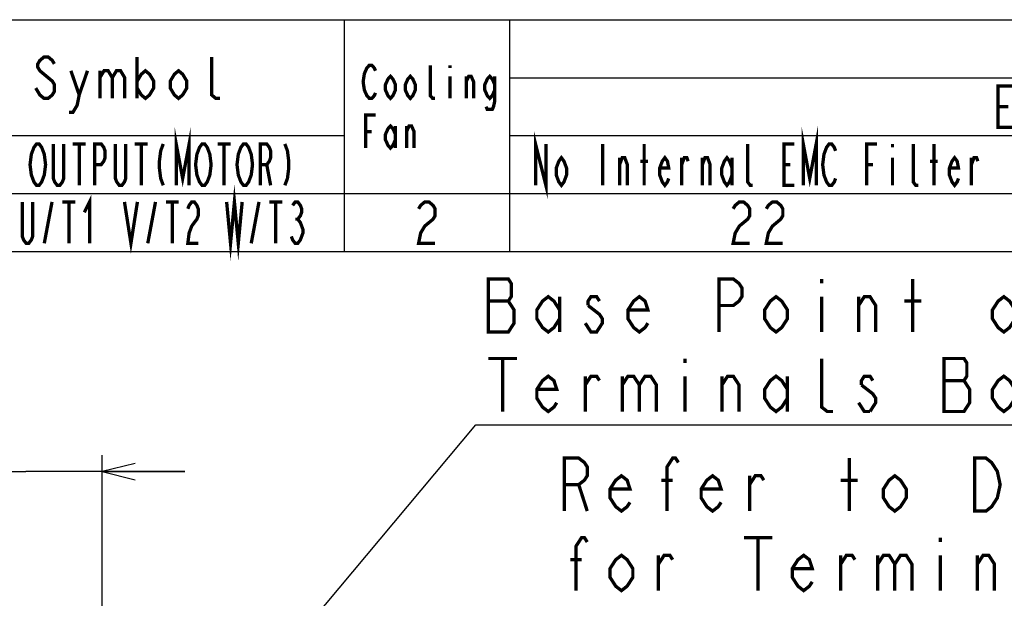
# Model space of a CAD drawing. Extents: x 28 to 410, y 33 to 287.
# Tile 61 of 63: x 290 to 350, y 252 to 287. Entities that reach past the tile are written whole.
import ezdxf

# ---------------------------------------------------------------- set-up
doc = ezdxf.new("R2010")
doc.units = 0
doc.header["$LTSCALE"] = 23.1
doc.layers.get('0').update_dxf_attribs({"linetype": 'CONTINUOUS'})
doc.layers.add('ALL_DIM', color=7, linetype='CONTINUOUS')
doc.layers.add('ALL_NOTE', color=7, linetype='CONTINUOUS')
doc.dimstyles.get("Standard").update_dxf_attribs({"dimtxt": 2.5, "dimasz": 2.5, "dimexe": 1.25, "dimexo": 0.625, "dimtad": 1, "dimcen": 2.5, "dimazin": 3, "dimtfac": 1, "dimtmove": 0, "dimatfit": 3})

# ---------------------------------------------------------------- blocks, each defined once
blk = doc.blocks.new('_OPEN')
at = {"color": 0, "linetype": 'BYBLOCK'}
for p, q in [((0, 0), (-1, 0.25)), ((-1, -0.25), (0, 0)), ((-1, 0), (0, 0))]:
    blk.add_line(p, q, dxfattribs=at)
blk = doc.blocks.new('*D14')
at = {"layer": 'ALL_DIM', "color": 2, "linetype": 'CONTINUOUS'}
for p, q in [((286.183, 169.778), (286.183, 260.716)), ((295.383, 239.057), (295.383, 260.716)), ((286.183, 259.716), (273.17, 259.716)), ((273.17, 259.716), (290.783, 259.716)), ((300.383, 259.716), (290.783, 259.716)), ((295.383, 259.716), (300.383, 259.716))]:
    blk.add_line(p, q, dxfattribs=at)
at = {"layer": 'ALL_DIM', "color": 2, "linetype": 'CONTINUOUS', "xscale": 2, "yscale": 2, "zscale": 2}
blk.add_blockref('_OPEN', (286.183, 259.716), dxfattribs=at)
at = {"layer": 'ALL_DIM', "color": 2, "linetype": 'CONTINUOUS', "xscale": 2, "yscale": 2, "zscale": 2, "rotation": 180}
blk.add_blockref('_OPEN', (295.383, 259.716), dxfattribs=at)

msp = doc.modelspace()

# ---------------------------------------------------------------- linework, layer by layer
at = {"color": 2, "linetype": 'CONTINUOUS'}
for p, q in [((170, 287), (410, 287)), ((310, 287), (310, 273)), ((320, 287), (320, 273)), ((320, 283.5), (410, 283.5)), ((222, 280), (310, 280)), ((320, 280), (410, 280)), ((170, 276.5), (410, 276.5)), ((170, 273), (410, 273))]:
    msp.add_line(p, q, dxfattribs=at)
at = {"layer": 'ALL_NOTE', "color": 2, "linetype": 'CONTINUOUS'}
for p, q in [((295.383, 235.611), (317.952, 262.547)), ((317.952, 262.547), (318.202, 262.547)), ((318.202, 262.547), (359.482, 262.547))]:
    msp.add_line(p, q, dxfattribs=at)
at = {"layer": 'ALL_NOTE', "color": 2, "linetype": 'CONTINUOUS', "const_width": 0.2}
for points in [[(292.5, 284.333), (292.375, 284.542), (292.125, 284.75), (291.875, 284.75), (291.625, 284.542), (291.5, 284.333), (291.5, 284.125), (291.625, 283.917), (291.875, 283.708), (292.125, 283.5), (292.375, 283.292), (292.5, 283.083), (292.5, 282.667), (292.375, 282.458), (292.125, 282.25), (291.875, 282.25), (291.625, 282.458), (291.5, 282.667), (291.375, 282.875)], [(297.5, 284.75), (297.5, 282.25)], [(302.5, 282.25), (302.25, 282.25), (302, 282.458), (302, 284.75)], [(311.9, 282.583), (311.825, 282.417), (311.675, 282.25), (311.525, 282.25), (311.375, 282.417), (311.3, 282.583), (311.225, 282.75), (311.15, 283.25), (311.225, 283.75), (311.3, 283.917), (311.375, 284.083), (311.525, 284.25), (311.675, 284.25), (311.825, 284.083), (311.9, 283.917)], [(315.5, 282.25), (315.35, 282.25), (315.2, 282.417), (315.2, 284.25)], [(316.4, 284.25), (316.4, 284.083)], [(293.5, 283.917), (294, 282.458), (293.875, 281.833), (293.625, 281.417), (293.375, 281.417)], [(294, 282.458), (294.5, 283.917)], [(295.25, 283.917), (295.25, 282.25)], [(295.25, 283.5), (295.5, 283.917), (295.75, 283.917), (296, 283.5), (296, 282.25)], [(296, 283.5), (296.25, 283.917), (296.5, 283.917), (296.75, 283.5), (296.75, 282.25)], [(297.5, 283.292), (297.75, 283.708), (298, 283.917), (298.25, 283.708), (298.5, 283.292), (298.5, 282.875), (298.25, 282.458), (298, 282.25), (297.75, 282.458), (297.5, 282.875)], [(300.5, 282.875), (300.25, 282.458), (300, 282.25), (299.75, 282.458), (299.5, 282.875), (299.5, 283.292), (299.75, 283.708), (300, 283.917), (300.25, 283.708), (300.5, 283.292), (300.5, 282.875)], [(313.1, 282.75), (312.95, 282.417), (312.8, 282.25), (312.65, 282.417), (312.5, 282.75), (312.5, 283.083), (312.65, 283.417), (312.8, 283.583), (312.95, 283.417), (313.1, 283.083), (313.1, 282.75)], [(314.3, 282.75), (314.15, 282.417), (314, 282.25), (313.85, 282.417), (313.7, 282.75), (313.7, 283.083), (313.85, 283.417), (314, 283.583), (314.15, 283.417), (314.3, 283.083), (314.3, 282.75)], [(316.4, 283.583), (316.4, 282.25)], [(317.375, 282.25), (317.375, 283.583)], [(317.375, 283.25), (317.525, 283.583), (317.675, 283.583), (317.825, 283.25), (317.825, 282.25)], [(319.1, 282.75), (318.95, 282.417), (318.8, 282.25), (318.65, 282.417), (318.5, 282.75), (318.5, 283.083), (318.65, 283.417), (318.8, 283.583), (318.95, 283.417), (319.1, 283.083)], [(319.1, 283.583), (319.1, 282.083), (319.025, 281.75), (318.95, 281.583), (318.65, 281.583), (318.575, 281.75)], [(350.5, 280.5), (349.5, 280.5), (349.5, 283), (350.5, 283)], [(311.3, 279.25), (311.3, 281.25), (311.9, 281.25)], [(349.5, 281.75), (350.125, 281.75)], [(313.1, 279.75), (312.95, 279.417), (312.8, 279.25), (312.65, 279.417), (312.5, 279.75), (312.5, 280.083), (312.65, 280.417), (312.8, 280.583), (312.95, 280.417), (313.1, 280.083)], [(299.859, 277), (299.859, 279.5), (300.25, 277.417), (300.641, 279.5), (300.641, 277)], [(311.3, 280.25), (311.675, 280.25)], [(313.1, 280.583), (313.1, 279.25)], [(313.775, 279.25), (313.775, 280.583)], [(313.775, 280.25), (313.925, 280.583), (314.075, 280.583), (314.225, 280.25), (314.225, 279.25)], [(321.562, 277), (321.562, 279.5), (322.188, 277), (322.188, 279.5)], [(337.734, 277), (337.734, 279.5), (338.125, 277.417), (338.516, 279.5), (338.516, 277)], [(291.813, 277.417), (291.734, 277.208), (291.578, 277), (291.422, 277), (291.266, 277.208), (291.188, 277.417), (291.109, 277.625), (291.031, 278.25), (291.109, 278.875), (291.188, 279.083), (291.266, 279.292), (291.422, 279.5), (291.578, 279.5), (291.734, 279.292), (291.813, 279.083), (291.891, 278.875), (291.969, 278.25), (291.891, 277.625), (291.813, 277.417)], [(293.063, 279.5), (293.063, 277.417), (292.984, 277.208), (292.828, 277), (292.672, 277), (292.516, 277.208), (292.438, 277.417), (292.438, 279.5)], [(293.609, 279.5), (294.391, 279.5)], [(294, 279.5), (294, 277)], [(294.937, 277), (294.937, 279.5), (295.328, 279.5), (295.484, 279.292), (295.562, 279.083), (295.562, 278.667), (295.484, 278.458), (295.328, 278.25), (294.937, 278.25)], [(296.812, 279.5), (296.812, 277.417), (296.734, 277.208), (296.578, 277), (296.422, 277), (296.266, 277.208), (296.187, 277.417), (296.187, 279.5)], [(297.359, 279.5), (298.141, 279.5)], [(297.75, 279.5), (297.75, 277)], [(299.078, 279.5), (298.922, 279.083), (298.844, 278.458), (298.844, 278.042), (298.922, 277.417), (299.078, 277)], [(301.813, 277.417), (301.734, 277.208), (301.578, 277), (301.422, 277), (301.266, 277.208), (301.188, 277.417), (301.109, 277.625), (301.031, 278.25), (301.109, 278.875), (301.188, 279.083), (301.266, 279.292), (301.422, 279.5), (301.578, 279.5), (301.734, 279.292), (301.813, 279.083), (301.891, 278.875), (301.969, 278.25), (301.891, 277.625), (301.813, 277.417)], [(302.359, 279.5), (303.141, 279.5)], [(302.75, 279.5), (302.75, 277)], [(304.313, 277.417), (304.234, 277.208), (304.078, 277), (303.922, 277), (303.766, 277.208), (303.688, 277.417), (303.609, 277.625), (303.531, 278.25), (303.609, 278.875), (303.688, 279.083), (303.766, 279.292), (303.922, 279.5), (304.078, 279.5), (304.234, 279.292), (304.313, 279.083), (304.391, 278.875), (304.469, 278.25), (304.391, 277.625), (304.313, 277.417)], [(304.938, 277), (304.938, 279.5), (305.328, 279.5), (305.484, 279.292), (305.563, 279.083), (305.563, 278.667), (305.484, 278.458), (305.328, 278.25), (304.938, 278.25)], [(306.422, 279.5), (306.578, 279.083), (306.656, 278.458), (306.656, 278.042), (306.578, 277.417), (306.422, 277)], [(325.625, 279.5), (325.625, 277)], [(328.125, 277), (328.125, 279.5)], [(334.688, 277), (334.531, 277), (334.375, 277.208), (334.375, 279.5)], [(337.188, 277), (336.563, 277), (336.563, 279.5), (337.188, 279.5)], [(339.688, 277.417), (339.609, 277.208), (339.453, 277), (339.297, 277), (339.141, 277.208), (339.063, 277.417), (338.984, 277.625), (338.906, 278.25), (338.984, 278.875), (339.063, 279.083), (339.141, 279.292), (339.297, 279.5), (339.453, 279.5), (339.609, 279.292), (339.688, 279.083)], [(341.562, 277), (341.562, 279.5), (342.187, 279.5)], [(343.125, 279.5), (343.125, 279.292)], [(344.687, 277), (344.531, 277), (344.375, 277.208), (344.375, 279.5)], [(345.625, 277), (345.625, 279.5)], [(305.328, 278.25), (305.563, 277)], [(323.438, 277.625), (323.281, 277.208), (323.125, 277), (322.969, 277.208), (322.813, 277.625), (322.813, 278.042), (322.969, 278.458), (323.125, 278.667), (323.281, 278.458), (323.438, 278.042), (323.438, 277.625)], [(326.641, 277), (326.641, 278.667)], [(326.641, 278.25), (326.797, 278.667), (326.953, 278.667), (327.109, 278.25), (327.109, 277)], [(327.891, 278.458), (328.359, 278.458)], [(329.609, 277.417), (329.531, 277.208), (329.375, 277), (329.219, 277.208), (329.062, 277.625), (329.062, 278.042), (329.219, 278.458), (329.375, 278.667), (329.531, 278.458), (329.609, 278.042), (329.062, 278.042)], [(330.391, 277), (330.391, 278.667)], [(330.391, 278.25), (330.547, 278.667), (330.703, 278.667), (330.781, 278.458)], [(331.641, 277), (331.641, 278.667)], [(331.641, 278.25), (331.797, 278.667), (331.953, 278.667), (332.109, 278.25), (332.109, 277)], [(333.437, 277.625), (333.281, 277.208), (333.125, 277), (332.969, 277.208), (332.812, 277.625), (332.812, 278.042), (332.969, 278.458), (333.125, 278.667), (333.281, 278.458), (333.437, 278.042)], [(333.437, 278.667), (333.437, 277)], [(336.563, 278.25), (336.953, 278.25)], [(341.562, 278.25), (341.953, 278.25)], [(343.125, 278.667), (343.125, 277)], [(345.391, 278.458), (345.859, 278.458)], [(347.109, 277.417), (347.031, 277.208), (346.875, 277), (346.719, 277.208), (346.562, 277.625), (346.562, 278.042), (346.719, 278.458), (346.875, 278.667), (347.031, 278.458), (347.109, 278.042), (346.562, 278.042)], [(347.891, 277), (347.891, 278.667)], [(347.891, 278.25), (348.047, 278.667), (348.203, 278.667), (348.281, 278.458)], [(302.906, 276), (303.141, 273.5), (303.375, 276), (303.609, 273.5), (303.844, 276)], [(291.188, 276), (291.188, 273.917), (291.109, 273.708), (290.953, 273.5), (290.797, 273.5), (290.641, 273.708), (290.563, 273.917), (290.563, 276)], [(291.891, 273.5), (292.359, 276)], [(292.984, 276), (293.766, 276)], [(293.375, 276), (293.375, 273.5)], [(294.312, 275.375), (294.625, 276), (294.625, 273.5)], [(296.734, 276), (297.125, 273.5), (297.516, 276)], [(298.141, 273.5), (298.609, 276)], [(299.234, 276), (300.016, 276)], [(299.625, 276), (299.625, 273.5)], [(300.562, 275.583), (300.641, 275.792), (300.797, 276), (300.953, 276), (301.109, 275.792), (301.188, 275.583), (301.188, 275.167), (301.109, 274.958), (300.953, 274.75), (300.797, 274.542), (300.641, 274.125), (300.562, 273.5), (301.188, 273.5)], [(304.391, 273.5), (304.859, 276)], [(305.484, 276), (306.266, 276)], [(305.875, 276), (305.875, 273.5)], [(306.891, 275.792), (307.047, 276), (307.203, 276), (307.359, 275.792), (307.437, 275.583), (307.437, 275.375), (307.359, 275.167), (307.203, 274.958), (307.359, 274.75), (307.437, 274.542), (307.516, 274.333), (307.516, 274.125), (307.437, 273.917), (307.359, 273.708), (307.203, 273.5), (307.047, 273.5), (306.891, 273.708), (306.813, 273.917)], [(314.5, 275.583), (314.625, 275.792), (314.875, 276), (315.125, 276), (315.375, 275.792), (315.5, 275.583), (315.5, 275.167), (315.375, 274.958), (315.125, 274.75), (314.875, 274.542), (314.625, 274.125), (314.5, 273.5), (315.5, 273.5)], [(333.5, 275.583), (333.625, 275.792), (333.875, 276), (334.125, 276), (334.375, 275.792), (334.5, 275.583), (334.5, 275.167), (334.375, 274.958), (334.125, 274.75), (333.875, 274.542), (333.625, 274.125), (333.5, 273.5), (334.5, 273.5)], [(335.5, 275.583), (335.625, 275.792), (335.875, 276), (336.125, 276), (336.375, 275.792), (336.5, 275.583), (336.5, 275.167), (336.375, 274.958), (336.125, 274.75), (335.875, 274.542), (335.625, 274.125), (335.5, 273.5), (336.5, 273.5)], [(307.047, 274.958), (307.203, 274.958)], [(318.718, 271.347), (318.718, 268.147), (319.922, 268.147), (320.094, 268.413), (320.266, 268.68), (320.266, 269.48), (320.094, 269.747), (319.922, 270.013), (320.094, 270.28), (320.094, 271.08), (319.922, 271.347), (318.718, 271.347)], [(332.65, 268.147), (332.65, 271.347), (333.51, 271.347), (333.854, 271.08), (334.026, 270.813), (334.026, 270.28), (333.854, 270.013), (333.51, 269.747), (332.65, 269.747)], [(338.842, 271.347), (338.842, 271.08)], [(344.346, 268.147), (344.346, 271.347)], [(318.718, 270.013), (319.922, 270.013)], [(323.018, 268.947), (322.674, 268.413), (322.33, 268.147), (321.986, 268.413), (321.642, 268.947), (321.642, 269.48), (321.986, 270.013), (322.33, 270.28), (322.674, 270.013), (323.018, 269.48)], [(323.018, 270.28), (323.018, 268.147)], [(325.426, 270.013), (325.254, 270.28), (324.91, 270.28), (324.738, 270.013), (324.738, 269.747)], [(328.35, 268.68), (328.178, 268.413), (327.834, 268.147), (327.49, 268.413), (327.146, 268.947), (327.146, 269.48), (327.49, 270.013), (327.834, 270.28), (328.178, 270.013), (328.35, 269.48), (327.146, 269.48)], [(336.778, 268.947), (336.434, 268.413), (336.09, 268.147), (335.746, 268.413), (335.402, 268.947), (335.402, 269.48), (335.746, 270.013), (336.09, 270.28), (336.434, 270.013), (336.778, 269.48), (336.778, 268.947)], [(338.842, 270.28), (338.842, 268.147)], [(341.078, 269.747), (341.422, 270.28), (341.766, 270.28), (342.11, 269.747), (342.11, 268.147)], [(341.078, 268.147), (341.078, 270.28)], [(343.83, 270.013), (344.862, 270.013)], [(350.538, 268.947), (350.194, 268.413), (349.85, 268.147), (349.506, 268.413), (349.162, 268.947), (349.162, 269.48), (349.506, 270.013), (349.85, 270.28), (350.194, 270.013), (350.538, 269.48), (350.538, 268.947)], [(324.738, 269.747), (325.426, 269.213), (325.598, 268.947), (325.598, 268.68), (325.426, 268.413), (325.254, 268.147), (324.91, 268.147), (324.738, 268.413), (324.566, 268.68)], [(318.718, 266.547), (320.438, 266.547)], [(319.578, 266.547), (319.578, 263.347)], [(330.586, 266.547), (330.586, 266.28)], [(339.53, 263.347), (339.186, 263.347), (338.842, 263.613), (338.842, 266.547)], [(346.238, 266.547), (346.238, 263.347), (347.442, 263.347), (347.614, 263.613), (347.786, 263.88), (347.786, 264.68), (347.614, 264.947), (347.442, 265.213), (347.614, 265.48), (347.614, 266.28), (347.442, 266.547), (346.238, 266.547)], [(322.846, 263.88), (322.674, 263.613), (322.33, 263.347), (321.986, 263.613), (321.642, 264.147), (321.642, 264.68), (321.986, 265.213), (322.33, 265.48), (322.674, 265.213), (322.846, 264.68), (321.642, 264.68)], [(324.566, 264.947), (324.91, 265.48), (325.254, 265.48), (325.426, 265.213)], [(324.566, 263.347), (324.566, 265.48)], [(326.802, 264.947), (327.146, 265.48), (327.49, 265.48), (327.834, 264.947), (327.834, 263.347)], [(326.802, 265.48), (326.802, 263.347)], [(327.834, 264.947), (328.178, 265.48), (328.522, 265.48), (328.866, 264.947), (328.866, 263.347)], [(330.586, 265.48), (330.586, 263.347)], [(332.822, 264.947), (333.166, 265.48), (333.51, 265.48), (333.854, 264.947), (333.854, 263.347)], [(332.822, 263.347), (332.822, 265.48)], [(336.778, 264.147), (336.434, 263.613), (336.09, 263.347), (335.746, 263.613), (335.402, 264.147), (335.402, 264.68), (335.746, 265.213), (336.09, 265.48), (336.434, 265.213), (336.778, 264.68)], [(336.778, 265.48), (336.778, 263.347)], [(341.938, 265.213), (341.766, 265.48), (341.422, 265.48), (341.25, 265.213), (341.25, 264.947)], [(346.238, 265.213), (347.442, 265.213)], [(350.538, 264.147), (350.194, 263.613), (349.85, 263.347), (349.506, 263.613), (349.162, 264.147), (349.162, 264.68), (349.506, 265.213), (349.85, 265.48), (350.194, 265.213), (350.538, 264.68), (350.538, 264.147)], [(341.25, 264.947), (341.938, 264.413), (342.11, 264.147), (342.11, 263.88), (341.766, 263.347)], [(341.766, 263.347), (341.422, 263.347), (341.25, 263.613), (341.078, 263.88)], [(323.312, 257.334), (323.312, 260.534), (324.172, 260.534), (324.516, 260.267), (324.688, 260.001), (324.688, 259.467), (324.516, 259.201), (324.172, 258.934), (323.312, 258.934)], [(329.504, 257.334), (329.504, 260.001), (329.848, 260.534), (330.02, 260.534), (330.192, 260.267)], [(340.512, 257.334), (340.512, 260.534)], [(348.08, 260.534), (348.768, 260.534), (349.112, 260.267), (349.284, 260.001), (349.456, 259.734), (349.628, 258.934), (349.456, 258.134), (349.284, 257.867), (349.112, 257.601), (348.768, 257.334), (348.08, 257.334), (348.08, 260.534)], [(327.268, 257.867), (327.096, 257.601), (326.752, 257.334), (326.408, 257.601), (326.064, 258.134), (326.064, 258.667), (326.408, 259.201), (326.752, 259.467), (327.096, 259.201), (327.268, 258.667), (326.064, 258.667)], [(329.16, 259.201), (329.848, 259.201)], [(332.772, 257.867), (332.6, 257.601), (332.256, 257.334), (331.912, 257.601), (331.568, 258.134), (331.568, 258.667), (331.912, 259.201), (332.256, 259.467), (332.6, 259.201), (332.772, 258.667), (331.568, 258.667)], [(334.492, 258.934), (334.836, 259.467), (335.18, 259.467), (335.352, 259.201)], [(334.492, 257.334), (334.492, 259.467)], [(339.996, 259.201), (341.028, 259.201)], [(343.952, 258.134), (343.608, 257.601), (343.264, 257.334), (342.92, 257.601), (342.576, 258.134), (342.576, 258.667), (342.92, 259.201), (343.264, 259.467), (343.608, 259.201), (343.952, 258.667), (343.952, 258.134)], [(324.172, 258.934), (324.688, 257.334)], [(324, 252.534), (324, 255.201), (324.344, 255.734), (324.516, 255.734), (324.688, 255.467)], [(334.148, 255.734), (335.868, 255.734)], [(335.008, 255.734), (335.008, 252.534)], [(346.016, 255.734), (346.016, 255.467)], [(327.44, 253.334), (327.096, 252.801), (326.752, 252.534), (326.408, 252.801), (326.064, 253.334), (326.064, 253.867), (326.408, 254.401), (326.752, 254.667), (327.096, 254.401), (327.44, 253.867), (327.44, 253.334)], [(328.988, 254.134), (329.332, 254.667), (329.676, 254.667), (329.848, 254.401)], [(328.988, 252.534), (328.988, 254.667)], [(338.276, 253.067), (338.104, 252.801), (337.76, 252.534), (337.416, 252.801), (337.072, 253.334), (337.072, 253.867), (337.416, 254.401), (337.76, 254.667), (338.104, 254.401), (338.276, 253.867), (337.072, 253.867)], [(339.996, 254.134), (340.34, 254.667), (340.684, 254.667), (340.856, 254.401)], [(339.996, 252.534), (339.996, 254.667)], [(342.232, 254.134), (342.576, 254.667), (342.92, 254.667), (343.264, 254.134), (343.264, 252.534)], [(342.232, 254.667), (342.232, 252.534)], [(343.264, 254.134), (343.608, 254.667), (343.952, 254.667), (344.296, 254.134), (344.296, 252.534)], [(346.016, 254.667), (346.016, 252.534)], [(348.252, 254.134), (348.596, 254.667), (348.94, 254.667), (349.284, 254.134), (349.284, 252.534)], [(348.252, 252.534), (348.252, 254.667)], [(323.656, 254.401), (324.344, 254.401)]]:
    msp.add_lwpolyline(points, dxfattribs=at)

# ---------------------------------------------------------------- dimensions: what is measured, and where the dimension line sits
at = {"layer": 'ALL_DIM', "color": 2, "linetype": 'CONTINUOUS'}
dim = msp.add_linear_dim(base=(295.383, 259.716), p1=(286.183, 168.778), p2=(295.383, 238.057), dimstyle='Standard', dxfattribs=at)
dim.commit()
dim.dimension.update_dxf_attribs({"geometry": '*D14', "text_midpoint": (273.17, 259.716), "dimtype": 128})

doc.saveas('drawing.dxf')
